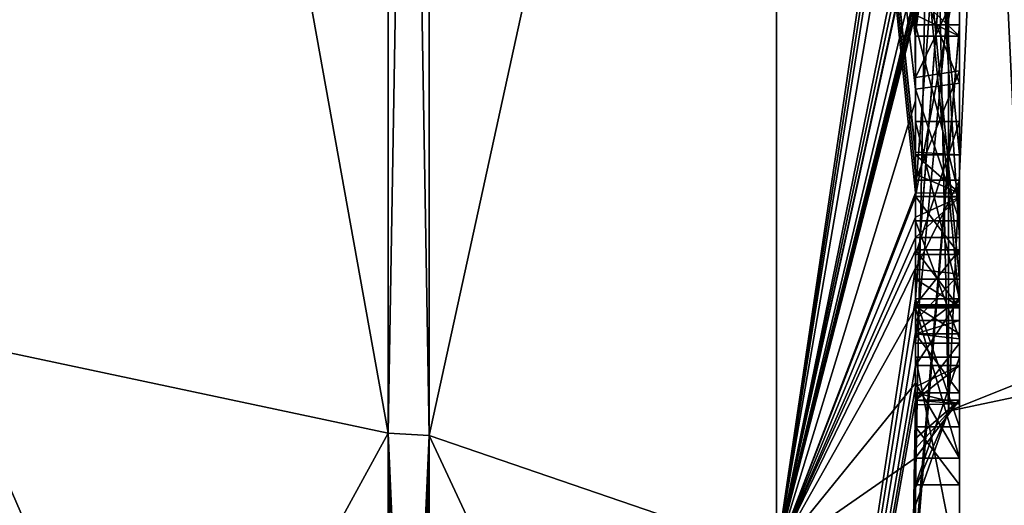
# Model space of a CAD drawing. Extents: x -23 to 470, y -2000 to 0.
# Tile 163 of 172: x 460.34 to 464.8, y -46.1 to -43.9. Entities that reach past the tile are written whole.
import ezdxf

# ---------------------------------------------------------------- set-up
doc = ezdxf.new("R2010")
doc.units = 0
doc.header["$LTSCALE"] = 64.024212
for name, color, linetype in [('1452', 7, 'CONTINUOUS'), ('1457', 7, 'CONTINUOUS'), ('1458', 7, 'CONTINUOUS'), ('1459', 7, 'CONTINUOUS'), ('1460', 7, 'CONTINUOUS'), ('1465', 7, 'CONTINUOUS'), ('1466', 7, 'CONTINUOUS'), ('1473', 7, 'CONTINUOUS'), ('1475', 7, 'CONTINUOUS'), ('1476', 7, 'CONTINUOUS'), ('1477', 7, 'CONTINUOUS'), ('1478', 7, 'CONTINUOUS'), ('1479', 7, 'CONTINUOUS'), ('1480', 7, 'CONTINUOUS'), ('1481', 7, 'CONTINUOUS'), ('1482', 7, 'CONTINUOUS'), ('1488', 7, 'CONTINUOUS'), ('1494', 7, 'CONTINUOUS'), ('1496', 7, 'CONTINUOUS'), ('1497', 7, 'CONTINUOUS'), ('1498', 7, 'CONTINUOUS'), ('1499', 7, 'CONTINUOUS'), ('1500', 7, 'CONTINUOUS'), ('1534', 7, 'CONTINUOUS'), ('1535', 7, 'CONTINUOUS'), ('1586', 7, 'CONTINUOUS'), ('1587', 7, 'CONTINUOUS'), ('1588', 7, 'CONTINUOUS'), ('1589', 7, 'CONTINUOUS'), ('1603', 7, 'CONTINUOUS'), ('1604', 7, 'CONTINUOUS'), ('1609', 7, 'CONTINUOUS'), ('1612', 7, 'CONTINUOUS'), ('1613', 7, 'CONTINUOUS'), ('1614', 7, 'CONTINUOUS'), ('1615', 7, 'CONTINUOUS'), ('1616', 7, 'CONTINUOUS'), ('1617', 7, 'CONTINUOUS'), ('1618', 7, 'CONTINUOUS'), ('1619', 7, 'CONTINUOUS'), ('1620', 7, 'CONTINUOUS'), ('1621', 7, 'CONTINUOUS'), ('1622', 7, 'CONTINUOUS'), ('1623', 7, 'CONTINUOUS'), ('1624', 7, 'CONTINUOUS'), ('1630', 7, 'CONTINUOUS')]:
    doc.layers.add(name, color=color, linetype=linetype)

msp = doc.modelspace()

# ---------------------------------------------------------------- linework, layer by layer
at = {"layer": '1452', "linetype": 'CONTINUOUS'}
for points in [[(464.4, -41.1824, 22.8326), (464.4, -38.471, 18.2362), (464.4, -46.0213, 31.3138), (464.4, -41.1824, 22.8326)], [(464.4, -43.9233, 38.4201), (464.4, -44.7004, 37.0741), (464.4, -38.471, 47.7638), (464.4, -43.9233, 38.4201)], [(464.4, -38.471, 47.7638), (464.4, -44.7004, 37.0741), (464.4, -46.0213, 34.6862), (464.4, -38.471, 47.7638)], [(464.4, -42.8623, 40.2577), (464.4, -43.9233, 38.4201), (464.4, -38.471, 47.7638), (464.4, -42.8623, 40.2577)], [(464.4, -41.3536, 23.129), (464.4, -41.1824, 22.8326), (464.4, -46.0213, 31.3138), (464.4, -41.3536, 23.129)], [(464.4, -41.8936, 24.0644), (464.4, -41.3536, 23.129), (464.4, -46.0213, 31.3138), (464.4, -41.8936, 24.0644)], [(464.4, -44.8863, 42.752), (464.4, -42.5668, 40.7696), (464.4, -41.7982, 42.1008), (464.4, -44.8863, 42.752)], [(464.4, -42.0881, 24.4014), (464.4, -41.8936, 24.0644), (464.4, -46.0213, 31.3138), (464.4, -42.0881, 24.4014)], [(464.4, -44.6844, 22.9024), (464.4, -42.0881, 24.4014), (464.4, -42.8713, 25.1498), (464.4, -44.6844, 22.9024)], [(464.4, -42.608, 25.3018), (464.4, -42.0881, 24.4014), (464.4, -46.0213, 31.3138), (464.4, -42.608, 25.3018)], [(464.4, -43.9214, 21.7412), (464.4, -42.4607, 23.7837), (464.4, -44.4993, 22.6066), (464.4, -43.9214, 21.7412)], [(464.4, -45.158, 42.2656), (464.4, -42.5668, 40.7696), (464.4, -45.024, 42.5097), (464.4, -45.158, 42.2656)], [(464.4, -45.024, 42.5097), (464.4, -42.5668, 40.7696), (464.4, -44.8863, 42.752), (464.4, -45.024, 42.5097)], [(464.4, -43.2894, 26.4821), (464.4, -42.608, 25.3018), (464.4, -46.0213, 31.3138), (464.4, -43.2894, 26.4821)], [(464.4, -43.2164, 39.8471), (464.4, -43.9233, 38.4201), (464.4, -42.8623, 40.2577), (464.4, -43.2164, 39.8471)], [(464.4, -43.1201, 25.5806), (464.4, -44.6844, 22.9024), (464.4, -42.8713, 25.1498), (464.4, -43.1201, 25.5806)], [(464.4, -43.0044, 40.6196), (464.4, -45.0759, 41.8156), (464.4, -43.1278, 40.406), (464.4, -43.0044, 40.6196)], [(464.4, -44.9428, 23.9538), (464.4, -44.6844, 22.9024), (464.4, -43.1201, 25.5806), (464.4, -44.9428, 23.9538)], [(464.4, -45.1915, 24.3847), (464.4, -44.9428, 23.9538), (464.4, -43.1201, 25.5806), (464.4, -45.1915, 24.3847)], [(464.4, -43.1278, 40.406), (464.4, -45.0759, 41.8156), (464.4, -43.3925, 40.1131), (464.4, -43.1278, 40.406)], [(464.4, -43.6825, 39.6419), (464.4, -43.9233, 38.4201), (464.4, -43.2164, 39.8471), (464.4, -43.6825, 39.6419)], [(464.4, -43.5527, 26.33), (464.4, -43.2894, 26.4821), (464.4, -46.0213, 31.3138), (464.4, -43.5527, 26.33)], [(464.4, -43.2944, 25.8826), (464.4, -43.5527, 26.33), (464.4, -45.3659, 24.6866), (464.4, -43.2944, 25.8826)], [(464.4, -43.3925, 40.1131), (464.4, -45.0759, 41.8156), (464.4, -43.7428, 39.9829), (464.4, -43.3925, 40.1131)], [(464.4, -45.3659, 24.6866), (464.4, -43.5527, 26.33), (464.4, -46.0213, 31.3138), (464.4, -45.3659, 24.6866)], [(464.4, -43.6281, 42.8308), (464.4, -43.8058, 44.4205), (464.4, -44.2671, 43.7532), (464.4, -43.6281, 42.8308)], [(464.4, -44.7017, 43.0683), (464.4, -43.6281, 42.8308), (464.4, -44.2671, 43.7532), (464.4, -44.7017, 43.0683)], [(464.4, -44.2139, 39.6461), (464.4, -43.9233, 38.4201), (464.4, -43.6825, 39.6419), (464.4, -44.2139, 39.6461)], [(464.4, -43.7428, 39.9829), (464.4, -45.0759, 41.8156), (464.4, -44.1618, 40.0093), (464.4, -43.7428, 39.9829)], [(464.4, -44.2162, 22.1702), (464.4, -43.9214, 21.7412), (464.4, -44.4993, 22.6066), (464.4, -44.2162, 22.1702)], [(464.4, -46.2826, 39.7822), (464.4, -43.9233, 38.4201), (464.4, -45.9704, 40.5706), (464.4, -46.2826, 39.7822)], [(464.4, -45.9704, 40.5706), (464.4, -43.9233, 38.4201), (464.4, -45.3232, 40.2874), (464.4, -45.9704, 40.5706)], [(464.4, -45.3232, 40.2874), (464.4, -43.9233, 38.4201), (464.4, -44.8118, 39.8832), (464.4, -45.3232, 40.2874)], [(464.4, -44.8118, 39.8832), (464.4, -43.9233, 38.4201), (464.4, -44.2139, 39.6461), (464.4, -44.8118, 39.8832)], [(464.4, -44.1618, 40.0093), (464.4, -45.0759, 41.8156), (464.4, -44.6269, 40.2036), (464.4, -44.1618, 40.0093)], [(464.4, -44.3609, 38.2701), (464.4, -45.1656, 38.7347), (464.4, -44.9637, 37.2261), (464.4, -44.3609, 38.2701)], [(464.4, -44.6269, 40.2036), (464.4, -45.0759, 41.8156), (464.4, -45.0302, 40.509), (464.4, -44.6269, 40.2036)], [(464.4, -44.946, 23.352), (464.4, -44.6844, 22.9024), (464.4, -44.9428, 23.9538), (464.4, -44.946, 23.352)], [(464.4, -44.7004, 37.0741), (464.4, -44.9637, 37.2261), (464.4, -46.0213, 34.6862), (464.4, -44.7004, 37.0741)], [(464.4, -45.197, 23.807), (464.4, -44.946, 23.352), (464.4, -44.9428, 23.9538), (464.4, -45.197, 23.807)], [(464.4, -45.745, 37.7312), (464.4, -46.0083, 37.8832), (464.4, -44.9637, 37.2261), (464.4, -45.745, 37.7312)], [(464.4, -44.9637, 37.2261), (464.4, -46.0083, 37.8832), (464.4, -46.0213, 34.6862), (464.4, -44.9637, 37.2261)], [(464.4, -45.1656, 38.7347), (464.4, -45.745, 37.7312), (464.4, -44.9637, 37.2261), (464.4, -45.1656, 38.7347)], [(464.4, -45.0302, 40.509), (464.4, -45.0759, 41.8156), (464.4, -45.1992, 41.602), (464.4, -45.0302, 40.509)], [(464.4, -45.2635, 40.8578), (464.4, -45.0302, 40.509), (464.4, -45.1992, 41.602), (464.4, -45.2635, 40.8578)], [(464.4, -45.323, 41.2323), (464.4, -45.2635, 40.8578), (464.4, -45.1992, 41.602), (464.4, -45.323, 41.2323)], [(464.4, -45.5904, 40.7501), (464.4, -45.9704, 40.5706), (464.4, -45.3232, 40.2874), (464.4, -45.5904, 40.7501)], [(464.4, -45.6242, 25.1341), (464.4, -45.3659, 24.6866), (464.4, -46.0213, 31.3138), (464.4, -45.6242, 25.1341)], [(464.4, -45.4289, 38.8867), (464.4, -46.4027, 39.449), (464.4, -46.0083, 37.8832), (464.4, -45.4289, 38.8867)], [(464.4, -45.6461, 41.0507), (464.4, -45.9704, 40.5706), (464.4, -45.5904, 40.7501), (464.4, -45.6461, 41.0507)], [(464.4, -45.6238, 41.3457), (464.4, -45.9704, 40.5706), (464.4, -45.6461, 41.0507), (464.4, -45.6238, 41.3457)], [(464.4, -45.7984, 25.0335), (464.4, -45.6242, 25.1341), (464.4, -46.0213, 31.3138), (464.4, -45.7984, 25.0335)], [(464.4, -47.0336, 28.7609), (464.4, -45.7984, 25.0335), (464.4, -46.4027, 39.449), (464.4, -47.0336, 28.7609)], [(464.4, -46.4027, 39.449), (464.4, -45.7984, 25.0335), (464.4, -46.1, 32.9876), (464.4, -46.4027, 39.449)], [(464.4, -46.1, 32.9876), (464.4, -45.7984, 25.0335), (464.4, -46.0213, 31.3138), (464.4, -46.1, 32.9876)], [(464.4, -46.0083, 37.8832), (464.4, -46.4027, 39.449), (464.4, -46.0213, 34.6862), (464.4, -46.0083, 37.8832)], [(464.4, -46.0213, 34.6862), (464.4, -46.4027, 39.449), (464.4, -46.1, 32.9876), (464.4, -46.0213, 34.6862)]]:
    msp.add_3dface(points, dxfattribs=at)
at = {"layer": '1457', "linetype": 'CONTINUOUS'}
for points in [[(462.1949, -45.7843, 45.921), (463.7698, -38.5797, 51.3246), (462.1949, -34.793, 53.9066), (462.1949, -45.7843, 45.921)], [(463.7698, -46.3246, 43.5797), (463.7698, -38.5797, 51.3246), (462.1949, -45.7843, 45.921), (463.7698, -46.3246, 43.5797)], [(463.7698, -46.3246, 43.5797), (464.3341, -42.5125, 46.8636), (463.7698, -38.5797, 51.3246), (463.7698, -46.3246, 43.5797)], [(464.3429, -42.5961, 46.7189), (464.3341, -42.5125, 46.8636), (463.7698, -46.3246, 43.5797), (464.3429, -42.5961, 46.7189)], [(464.3508, -42.6805, 46.5727), (464.3429, -42.5961, 46.7189), (463.7698, -46.3246, 43.5797), (464.3508, -42.6805, 46.5727)], [(464.4, -42.6649, 45.8527), (464.3508, -42.6805, 46.5727), (463.7698, -46.3246, 43.5797), (464.4, -42.6649, 45.8527)], [(464.3867, -43.2981, 45.5029), (464.4, -42.6649, 45.8527), (463.7698, -46.3246, 43.5797), (464.3867, -43.2981, 45.5029)], [(464.3893, -43.3819, 45.3577), (464.3867, -43.2981, 45.5029), (463.7698, -46.3246, 43.5797), (464.3893, -43.3819, 45.3577)], [(464.3915, -43.4661, 45.212), (464.3893, -43.3819, 45.3577), (463.7698, -46.3246, 43.5797), (464.3915, -43.4661, 45.212)], [(464.4, -43.4432, 44.9061), (464.3915, -43.4661, 45.212), (463.7698, -46.3246, 43.5797), (464.4, -43.4432, 44.9061)], [(464.3958, -43.6968, 44.8124), (464.4, -43.4432, 44.9061), (463.7698, -46.3246, 43.5797), (464.3958, -43.6968, 44.8124)], [(464.3969, -43.787, 44.656), (464.3958, -43.6968, 44.8124), (463.7698, -46.3246, 43.5797), (464.3969, -43.787, 44.656)], [(464.3978, -43.8775, 44.4994), (464.3969, -43.787, 44.656), (463.7698, -46.3246, 43.5797), (464.3978, -43.8775, 44.4994)], [(464.4, -44.2671, 43.7532), (464.4, -43.8058, 44.4205), (463.7698, -46.3246, 43.5797), (464.4, -44.2671, 43.7532)], [(464.4, -43.8058, 44.4205), (464.3995, -43.8416, 44.46), (463.7698, -46.3246, 43.5797), (464.4, -43.8058, 44.4205)], [(464.3995, -43.8416, 44.46), (464.3978, -43.8775, 44.4994), (463.7698, -46.3246, 43.5797), (464.3995, -43.8416, 44.46)], [(464.4, -44.7017, 43.0683), (464.4, -44.2671, 43.7532), (463.7698, -46.3246, 43.5797), (464.4, -44.7017, 43.0683)], [(464.4, -44.7949, 42.9103), (464.4, -44.7017, 43.0683), (463.7698, -46.3246, 43.5797), (464.4, -44.7949, 42.9103)], [(464.4, -44.8863, 42.752), (464.4, -44.7949, 42.9103), (463.7698, -46.3246, 43.5797), (464.4, -44.8863, 42.752)], [(464.4, -45.024, 42.5097), (464.4, -44.8863, 42.752), (463.7698, -46.3246, 43.5797), (464.4, -45.024, 42.5097)], [(464.4, -45.1649, 42.2696), (464.4, -45.024, 42.5097), (463.7698, -49.1594, 33), (464.4, -45.1649, 42.2696)], [(463.7698, -49.1594, 33), (464.4, -45.024, 42.5097), (463.7698, -46.3246, 43.5797), (463.7698, -49.1594, 33)], [(464.4, -45.158, 42.2656), (464.4, -45.024, 42.5097), (464.4, -45.1649, 42.2696), (464.4, -45.158, 42.2656)], [(464.3999, -45.3164, 42.0071), (464.4, -45.1649, 42.2696), (463.7698, -49.1594, 33), (464.3999, -45.3164, 42.0071)], [(464.3998, -45.4678, 41.7448), (464.3999, -45.3164, 42.0071), (463.7698, -49.1594, 33), (464.3998, -45.4678, 41.7448)], [(464.3998, -45.5639, 41.5462), (464.3998, -45.4678, 41.7448), (463.7698, -49.1594, 33), (464.3998, -45.5639, 41.5462)], [(464.4, -45.6238, 41.3457), (464.3998, -45.5639, 41.5462), (463.7698, -49.1594, 33), (464.4, -45.6238, 41.3457)], [(464.3852, -46.5214, 39.9201), (464.4, -45.6238, 41.3457), (463.7698, -49.1594, 33), (464.3852, -46.5214, 39.9201)], [(464.4, -45.9704, 40.5706), (464.4, -45.6238, 41.3457), (464.3852, -46.5214, 39.9201), (464.4, -45.9704, 40.5706)], [(462.1949, -49.9825, 33), (463.7698, -46.3246, 43.5797), (462.1949, -45.7843, 45.921), (462.1949, -49.9825, 33)], [(464.3963, -46.4022, 39.8513), (464.4, -45.9704, 40.5706), (464.3852, -46.5214, 39.9201), (464.3963, -46.4022, 39.8513)], [(464.4, -46.2826, 39.7822), (464.4, -45.9704, 40.5706), (464.3963, -46.4022, 39.8513), (464.4, -46.2826, 39.7822)]]:
    msp.add_3dface(points, dxfattribs=at)
at = {"layer": '1458', "linetype": 'CONTINUOUS'}
for points in [[(462.1949, -34.793, 12.0934), (463.7698, -38.5797, 14.6754), (462.1949, -45.7843, 20.079), (462.1949, -34.793, 12.0934)], [(463.7698, -38.5797, 14.6754), (463.7698, -46.3246, 22.4203), (462.1949, -45.7843, 20.079), (463.7698, -38.5797, 14.6754)], [(464.4, -44.2162, 22.1702), (464.4, -44.4993, 22.6066), (463.7698, -38.5797, 14.6754), (464.4, -44.2162, 22.1702)], [(464.4, -44.2162, 22.1702), (463.7698, -38.5797, 14.6754), (464.3985, -43.974, 21.6677), (464.4, -44.2162, 22.1702)], [(463.7698, -38.5797, 14.6754), (464.4, -44.6844, 22.9024), (463.7698, -46.3246, 22.4203), (463.7698, -38.5797, 14.6754)], [(464.4, -44.6844, 22.9024), (463.7698, -38.5797, 14.6754), (464.4, -44.599, 22.7504), (464.4, -44.6844, 22.9024)], [(464.4, -44.599, 22.7504), (463.7698, -38.5797, 14.6754), (464.4, -44.5119, 22.5994), (464.4, -44.599, 22.7504)], [(464.4, -44.5119, 22.5994), (463.7698, -38.5797, 14.6754), (464.4, -44.4993, 22.6066), (464.4, -44.5119, 22.5994)], [(464.3985, -43.974, 21.6677), (463.7698, -38.5797, 14.6754), (464.3978, -43.8771, 21.5), (464.3985, -43.974, 21.6677)], [(464.4, -43.9214, 21.7412), (464.4, -44.2162, 22.1702), (464.3985, -43.974, 21.6677), (464.4, -43.9214, 21.7412)], [(464.3996, -43.9477, 21.7045), (464.4, -43.9214, 21.7412), (464.3985, -43.974, 21.6677), (464.3996, -43.9477, 21.7045)], [(464.4, -44.6844, 22.9024), (464.4, -44.946, 23.352), (463.7698, -46.3246, 22.4203), (464.4, -44.6844, 22.9024)], [(463.7698, -46.3246, 22.4203), (464.4, -44.946, 23.352), (464.4, -45.2061, 23.8018), (463.7698, -46.3246, 22.4203)], [(464.4, -45.2061, 23.8018), (464.4, -44.946, 23.352), (464.4, -45.197, 23.807), (464.4, -45.2061, 23.8018)], [(464.3996, -45.5472, 24.3927), (463.7698, -46.3246, 22.4203), (464.4, -45.2061, 23.8018), (464.3996, -45.5472, 24.3927)], [(464.3979, -45.8875, 24.9821), (463.7698, -46.3246, 22.4203), (464.3996, -45.5472, 24.3927), (464.3979, -45.8875, 24.9821)], [(463.7698, -49.1594, 33), (462.1949, -49.9825, 33), (462.1949, -45.7843, 20.079), (463.7698, -49.1594, 33)], [(463.7698, -46.3246, 22.4203), (463.7698, -49.1594, 33), (462.1949, -45.7843, 20.079), (463.7698, -46.3246, 22.4203)], [(464.4, -45.7984, 25.0335), (464.4, -47.0336, 28.7609), (464.3979, -45.8875, 24.9821), (464.4, -45.7984, 25.0335)], [(464.3995, -45.843, 25.0078), (464.4, -45.7984, 25.0335), (464.3979, -45.8875, 24.9821), (464.3995, -45.843, 25.0078)], [(464.4, -47.0336, 28.7609), (463.7698, -46.3246, 22.4203), (464.3979, -45.8875, 24.9821), (464.4, -47.0336, 28.7609)]]:
    msp.add_3dface(points, dxfattribs=at)
at = {"layer": '1459', "linetype": 'CONTINUOUS'}
for points in [[(460, -45.3483, 20.3954), (460, -34.6274, 12.6059), (462.0094, -45.7739, 20.0865), (460, -45.3483, 20.3954)], [(462.0094, -45.7739, 20.0865), (460, -34.6274, 12.6059), (462.0094, -34.789, 12.1055), (462.0094, -45.7739, 20.0865)], [(460, -49.444, 33), (460, -45.3483, 20.3954), (462.0094, -49.9698, 33), (460, -49.444, 33)], [(462.0094, -49.9698, 33), (460, -45.3483, 20.3954), (462.0094, -45.7739, 20.0865), (462.0094, -49.9698, 33)]]:
    msp.add_3dface(points, dxfattribs=at)
at = {"layer": '1460', "linetype": 'CONTINUOUS'}
for points in [[(460, -34.6274, 53.3941), (460, -45.3483, 45.6046), (462.0094, -34.789, 53.8945), (460, -34.6274, 53.3941)], [(462.0094, -34.789, 53.8945), (460, -45.3483, 45.6046), (462.0094, -45.7739, 45.9135), (462.0094, -34.789, 53.8945)], [(460, -45.3483, 45.6046), (460, -49.444, 33), (462.0094, -45.7739, 45.9135), (460, -45.3483, 45.6046)], [(460, -49.444, 33), (462.0094, -49.9698, 33), (462.0094, -45.7739, 45.9135), (460, -49.444, 33)]]:
    msp.add_3dface(points, dxfattribs=at)
at = {"layer": '1465', "linetype": 'CONTINUOUS'}
for points in [[(462.1949, -34.793, 53.9066), (462.0094, -34.789, 53.8945), (462.0094, -45.7739, 45.9135), (462.1949, -34.793, 53.9066)], [(462.1949, -45.7843, 45.921), (462.1949, -34.793, 53.9066), (462.0094, -45.7739, 45.9135), (462.1949, -45.7843, 45.921)], [(462.0094, -49.9698, 33), (462.1949, -45.7843, 45.921), (462.0094, -45.7739, 45.9135), (462.0094, -49.9698, 33)], [(462.1949, -45.7843, 45.921), (462.0094, -49.9698, 33), (462.1016, -49.9849, 33), (462.1949, -45.7843, 45.921)], [(462.1949, -49.9825, 33), (462.1949, -45.7843, 45.921), (462.1016, -49.9849, 33), (462.1949, -49.9825, 33)]]:
    msp.add_3dface(points, dxfattribs=at)
at = {"layer": '1466', "linetype": 'CONTINUOUS'}
for points in [[(462.1949, -34.793, 12.0934), (462.1949, -45.7843, 20.079), (462.0094, -34.789, 12.1055), (462.1949, -34.793, 12.0934)], [(462.1949, -45.7843, 20.079), (462.0094, -45.7739, 20.0865), (462.0094, -34.789, 12.1055), (462.1949, -45.7843, 20.079)], [(462.1949, -45.7843, 20.079), (462.1949, -49.9825, 33), (462.0094, -45.7739, 20.0865), (462.1949, -45.7843, 20.079)], [(462.0094, -45.7739, 20.0865), (462.1949, -49.9825, 33), (462.1016, -49.9849, 33), (462.0094, -45.7739, 20.0865)], [(462.0094, -49.9698, 33), (462.0094, -45.7739, 20.0865), (462.1016, -49.9849, 33), (462.0094, -49.9698, 33)]]:
    msp.add_3dface(points, dxfattribs=at)
at = {"layer": '1473', "linetype": 'CONTINUOUS'}
for points in [[(464.6, -42.4607, 23.7837), (464.6, -43.974, 21.6677), (464.6, -41.8936, 24.0644), (464.6, -42.4607, 23.7837)], [(464.6, -41.8936, 24.0644), (464.6, -43.974, 21.6677), (464.6, -43.3864, 21.9554), (464.6, -41.8936, 24.0644)], [(464.6, -44.5119, 22.5994), (464.6, -42.4607, 23.7837), (464.6, -42.0881, 24.4014), (464.6, -44.5119, 22.5994)], [(464.6, -44.6862, 22.9014), (464.6, -44.5119, 22.5994), (464.6, -42.0881, 24.4014), (464.6, -44.6862, 22.9014)], [(464.6, -43.1201, 25.5806), (464.6, -43.2944, 25.8826), (464.6, -45.1915, 24.3847), (464.6, -43.1201, 25.5806)], [(464.6, -43.2944, 25.8826), (464.6, -45.3659, 24.6866), (464.6, -45.1915, 24.3847), (464.6, -43.2944, 25.8826)], [(464.6, -43.974, 21.6677), (464.6, -43.7805, 21.3326), (464.6, -43.3864, 21.9554), (464.6, -43.974, 21.6677)], [(464.6, -45.2061, 23.8018), (464.6, -44.9428, 23.9538), (464.6, -45.1915, 24.3847), (464.6, -45.2061, 23.8018)], [(464.6, -45.3659, 24.6866), (464.6, -45.2061, 23.8018), (464.6, -45.1915, 24.3847), (464.6, -45.3659, 24.6866)], [(464.6, -45.8875, 24.9821), (464.6, -45.2061, 23.8018), (464.6, -45.6242, 25.1341), (464.6, -45.8875, 24.9821)], [(464.6, -45.6242, 25.1341), (464.6, -45.2061, 23.8018), (464.6, -45.3659, 24.6866), (464.6, -45.6242, 25.1341)]]:
    msp.add_3dface(points, dxfattribs=at)
at = {"layer": '1475', "linetype": 'CONTINUOUS'}
for points in [[(464.4, -45.1915, 24.3847), (464.4, -43.1201, 25.5806), (464.6, -45.1915, 24.3847), (464.4, -45.1915, 24.3847)], [(464.4, -43.1201, 25.5806), (464.6, -43.1201, 25.5806), (464.6, -45.1915, 24.3847), (464.4, -43.1201, 25.5806)]]:
    msp.add_3dface(points, dxfattribs=at)
at = {"layer": '1476', "linetype": 'CONTINUOUS'}
for points in [[(464.4, -44.9428, 23.9538), (464.4, -45.1915, 24.3847), (464.6, -44.9428, 23.9538), (464.4, -44.9428, 23.9538)], [(464.6, -44.9428, 23.9538), (464.4, -45.1915, 24.3847), (464.6, -45.1915, 24.3847), (464.6, -44.9428, 23.9538)]]:
    msp.add_3dface(points, dxfattribs=at)
at = {"layer": '1477', "linetype": 'CONTINUOUS'}
for points in [[(464.4, -45.197, 23.807), (464.4, -44.9428, 23.9538), (464.6, -45.2061, 23.8018), (464.4, -45.197, 23.807)], [(464.4, -44.9428, 23.9538), (464.6, -44.9428, 23.9538), (464.6, -45.2061, 23.8018), (464.4, -44.9428, 23.9538)], [(464.4, -45.2061, 23.8018), (464.4, -45.197, 23.807), (464.6, -45.2061, 23.8018), (464.4, -45.2061, 23.8018)]]:
    msp.add_3dface(points, dxfattribs=at)
at = {"layer": '1478', "linetype": 'CONTINUOUS'}
for points in [[(464.3978, -43.8771, 21.5), (464.3969, -43.7805, 21.3326), (464.6, -43.974, 21.6677), (464.3978, -43.8771, 21.5)], [(464.3969, -43.7805, 21.3326), (464.6, -43.7805, 21.3326), (464.6, -43.974, 21.6677), (464.3969, -43.7805, 21.3326)], [(464.3985, -43.974, 21.6677), (464.3978, -43.8771, 21.5), (464.6, -43.974, 21.6677), (464.3985, -43.974, 21.6677)]]:
    msp.add_3dface(points, dxfattribs=at)
at = {"layer": '1479', "linetype": 'CONTINUOUS'}
for points in [[(464.3996, -43.9477, 21.7045), (464.3985, -43.974, 21.6677), (464.6, -42.4607, 23.7837), (464.3996, -43.9477, 21.7045)], [(464.3985, -43.974, 21.6677), (464.6, -43.974, 21.6677), (464.6, -42.4607, 23.7837), (464.3985, -43.974, 21.6677)], [(464.4, -43.9214, 21.7412), (464.3996, -43.9477, 21.7045), (464.6, -42.4607, 23.7837), (464.4, -43.9214, 21.7412)], [(464.4, -42.4607, 23.7837), (464.4, -43.9214, 21.7412), (464.6, -42.4607, 23.7837), (464.4, -42.4607, 23.7837)]]:
    msp.add_3dface(points, dxfattribs=at)
at = {"layer": '1480', "linetype": 'CONTINUOUS'}
for points in [[(464.4, -44.4993, 22.6066), (464.4, -42.4607, 23.7837), (464.6, -44.5119, 22.5994), (464.4, -44.4993, 22.6066)], [(464.4, -42.4607, 23.7837), (464.6, -42.4607, 23.7837), (464.6, -44.5119, 22.5994), (464.4, -42.4607, 23.7837)], [(464.4, -44.5119, 22.5994), (464.4, -44.4993, 22.6066), (464.6, -44.5119, 22.5994), (464.4, -44.5119, 22.5994)]]:
    msp.add_3dface(points, dxfattribs=at)
at = {"layer": '1481', "linetype": 'CONTINUOUS'}
for points in [[(464.4, -44.599, 22.7504), (464.4, -44.5119, 22.5994), (464.6, -44.6862, 22.9014), (464.4, -44.599, 22.7504)], [(464.4, -44.5119, 22.5994), (464.6, -44.5119, 22.5994), (464.6, -44.6862, 22.9014), (464.4, -44.5119, 22.5994)], [(464.4, -44.6844, 22.9024), (464.4, -44.599, 22.7504), (464.6, -44.6862, 22.9014), (464.4, -44.6844, 22.9024)]]:
    msp.add_3dface(points, dxfattribs=at)
at = {"layer": '1482', "linetype": 'CONTINUOUS'}
for points in [[(464.4, -42.0881, 24.4014), (464.4, -44.6844, 22.9024), (464.6, -42.0881, 24.4014), (464.4, -42.0881, 24.4014)], [(464.4, -44.6844, 22.9024), (464.6, -44.6862, 22.9014), (464.6, -42.0881, 24.4014), (464.4, -44.6844, 22.9024)]]:
    msp.add_3dface(points, dxfattribs=at)
at = {"layer": '1488', "linetype": 'CONTINUOUS'}
for points in [[(464.6, -44.8863, 42.752), (464.6, -41.7982, 42.1008), (464.6, -44.7035, 43.0687), (464.6, -44.8863, 42.752)], [(464.6, -44.7035, 43.0687), (464.6, -41.7982, 42.1008), (464.6, -43.6281, 42.8308), (464.6, -44.7035, 43.0687)], [(464.6, -42.5668, 40.7696), (464.6, -45.1649, 42.2696), (464.6, -45.0759, 41.8156), (464.6, -42.5668, 40.7696)], [(464.6, -42.5668, 40.7696), (464.6, -45.0759, 41.8156), (464.6, -43.0044, 40.6196), (464.6, -42.5668, 40.7696)], [(464.6, -43.6825, 39.6419), (464.6, -43.2248, 39.8404), (464.6, -44.1316, 40.0018), (464.6, -43.6825, 39.6419)], [(464.6, -44.1316, 40.0018), (464.6, -43.2248, 39.8404), (464.6, -43.7428, 39.9829), (464.6, -44.1316, 40.0018)], [(464.6, -44.1869, 39.6399), (464.6, -43.6825, 39.6419), (464.6, -45.346, 40.3126), (464.6, -44.1869, 39.6399)], [(464.6, -45.346, 40.3126), (464.6, -43.6825, 39.6419), (464.6, -45.5904, 40.7501), (464.6, -45.346, 40.3126)], [(464.6, -45.5904, 40.7501), (464.6, -43.6825, 39.6419), (464.6, -44.6269, 40.2036), (464.6, -45.5904, 40.7501)], [(464.6, -44.6269, 40.2036), (464.6, -43.6825, 39.6419), (464.6, -44.1316, 40.0018), (464.6, -44.6269, 40.2036)], [(464.6, -43.9233, 38.4201), (464.6, -46.5214, 39.9201), (464.6, -46.4324, 39.4661), (464.6, -43.9233, 38.4201)], [(464.6, -44.7004, 37.0741), (464.6, -43.9233, 38.4201), (464.6, -44.9637, 37.2261), (464.6, -44.7004, 37.0741)], [(464.6, -44.9637, 37.2261), (464.6, -43.9233, 38.4201), (464.6, -44.3609, 38.2701), (464.6, -44.9637, 37.2261)], [(464.6, -44.3609, 38.2701), (464.6, -43.9233, 38.4201), (464.6, -45.1656, 38.7347), (464.6, -44.3609, 38.2701)], [(464.6, -45.1656, 38.7347), (464.6, -43.9233, 38.4201), (464.6, -45.4289, 38.8867), (464.6, -45.1656, 38.7347)], [(464.6, -45.4289, 38.8867), (464.6, -43.9233, 38.4201), (464.6, -46.4324, 39.4661), (464.6, -45.4289, 38.8867)], [(464.6, -44.8118, 39.8832), (464.6, -44.1869, 39.6399), (464.6, -45.346, 40.3126), (464.6, -44.8118, 39.8832)], [(464.6, -45.0535, 40.5329), (464.6, -45.5904, 40.7501), (464.6, -44.6269, 40.2036), (464.6, -45.0535, 40.5329)], [(464.6, -45.2635, 40.8578), (464.6, -45.5904, 40.7501), (464.6, -45.0535, 40.5329), (464.6, -45.2635, 40.8578)], [(464.6, -45.1649, 42.2696), (464.6, -45.4678, 41.7448), (464.6, -45.0759, 41.8156), (464.6, -45.1649, 42.2696)], [(464.6, -45.0759, 41.8156), (464.6, -45.4678, 41.7448), (464.6, -45.1992, 41.602), (464.6, -45.0759, 41.8156)], [(464.6, -45.745, 37.7312), (464.6, -45.1656, 38.7347), (464.6, -46.0083, 37.8832), (464.6, -45.745, 37.7312)], [(464.6, -46.0083, 37.8832), (464.6, -45.1656, 38.7347), (464.6, -45.4289, 38.8867), (464.6, -46.0083, 37.8832)], [(464.6, -45.1992, 41.602), (464.6, -45.4678, 41.7448), (464.6, -45.324, 41.2239), (464.6, -45.1992, 41.602)], [(464.6, -45.6412, 41.2432), (464.6, -45.5904, 40.7501), (464.6, -45.2635, 40.8578), (464.6, -45.6412, 41.2432)], [(464.6, -45.324, 41.2239), (464.6, -45.6412, 41.2432), (464.6, -45.2635, 40.8578), (464.6, -45.324, 41.2239)], [(464.6, -45.4678, 41.7448), (464.6, -45.6412, 41.2432), (464.6, -45.324, 41.2239), (464.6, -45.4678, 41.7448)]]:
    msp.add_3dface(points, dxfattribs=at)
at = {"layer": '1494', "linetype": 'CONTINUOUS'}
for points in [[(464.4, -44.8863, 42.752), (464.4, -41.7982, 42.1008), (464.6, -44.8863, 42.752), (464.4, -44.8863, 42.752)], [(464.4, -41.7982, 42.1008), (464.6, -41.7982, 42.1008), (464.6, -44.8863, 42.752), (464.4, -41.7982, 42.1008)]]:
    msp.add_3dface(points, dxfattribs=at)
at = {"layer": '1496', "linetype": 'CONTINUOUS'}
for points in [[(464.4, -44.2139, 39.6461), (464.4, -43.6825, 39.6419), (464.6, -44.1869, 39.6399), (464.4, -44.2139, 39.6461)], [(464.4, -43.6825, 39.6419), (464.6, -43.6825, 39.6419), (464.6, -44.1869, 39.6399), (464.4, -43.6825, 39.6419)], [(464.4, -44.2139, 39.6461), (464.6, -44.1869, 39.6399), (464.6, -44.8118, 39.8832), (464.4, -44.2139, 39.6461)], [(464.4, -44.8118, 39.8832), (464.4, -44.2139, 39.6461), (464.6, -44.8118, 39.8832), (464.4, -44.8118, 39.8832)]]:
    msp.add_3dface(points, dxfattribs=at)
at = {"layer": '1497', "linetype": 'CONTINUOUS'}
for points in [[(464.4, -45.3232, 40.2874), (464.4, -44.8118, 39.8832), (464.6, -45.346, 40.3126), (464.4, -45.3232, 40.2874)], [(464.4, -44.8118, 39.8832), (464.6, -44.8118, 39.8832), (464.6, -45.346, 40.3126), (464.4, -44.8118, 39.8832)], [(464.4, -45.5904, 40.7501), (464.4, -45.3232, 40.2874), (464.6, -45.5904, 40.7501), (464.4, -45.5904, 40.7501)], [(464.4, -45.3232, 40.2874), (464.6, -45.346, 40.3126), (464.6, -45.5904, 40.7501), (464.4, -45.3232, 40.2874)]]:
    msp.add_3dface(points, dxfattribs=at)
at = {"layer": '1498', "linetype": 'CONTINUOUS'}
for points in [[(464.3998, -45.5639, 41.5462), (464.4, -45.6238, 41.3457), (464.6, -45.4678, 41.7448), (464.3998, -45.5639, 41.5462)], [(464.3998, -45.4678, 41.7448), (464.3998, -45.5639, 41.5462), (464.6, -45.4678, 41.7448), (464.3998, -45.4678, 41.7448)], [(464.4, -45.6238, 41.3457), (464.6, -45.6412, 41.2432), (464.6, -45.4678, 41.7448), (464.4, -45.6238, 41.3457)], [(464.4, -45.6461, 41.0507), (464.4, -45.5904, 40.7501), (464.6, -45.6412, 41.2432), (464.4, -45.6461, 41.0507)], [(464.4, -45.5904, 40.7501), (464.6, -45.5904, 40.7501), (464.6, -45.6412, 41.2432), (464.4, -45.5904, 40.7501)], [(464.4, -45.6238, 41.3457), (464.4, -45.6461, 41.0507), (464.6, -45.6412, 41.2432), (464.4, -45.6238, 41.3457)]]:
    msp.add_3dface(points, dxfattribs=at)
at = {"layer": '1499', "linetype": 'CONTINUOUS'}
for points in [[(464.3999, -45.3164, 42.0071), (464.3998, -45.4678, 41.7448), (464.6, -45.1649, 42.2696), (464.3999, -45.3164, 42.0071)], [(464.6, -45.1649, 42.2696), (464.3998, -45.4678, 41.7448), (464.6, -45.4678, 41.7448), (464.6, -45.1649, 42.2696)], [(464.4, -45.1649, 42.2696), (464.3999, -45.3164, 42.0071), (464.6, -45.1649, 42.2696), (464.4, -45.1649, 42.2696)]]:
    msp.add_3dface(points, dxfattribs=at)
at = {"layer": '1500', "linetype": 'CONTINUOUS'}
for points in [[(464.4, -42.5668, 40.7696), (464.4, -45.158, 42.2656), (464.6, -42.5668, 40.7696), (464.4, -42.5668, 40.7696)], [(464.4, -45.158, 42.2656), (464.4, -45.1649, 42.2696), (464.6, -42.5668, 40.7696), (464.4, -45.158, 42.2656)], [(464.4, -45.1649, 42.2696), (464.6, -45.1649, 42.2696), (464.6, -42.5668, 40.7696), (464.4, -45.1649, 42.2696)]]:
    msp.add_3dface(points, dxfattribs=at)
at = {"layer": '1534', "linetype": 'CONTINUOUS'}
for points in [[(464.9, -45.5332, 34.5315), (464.9, -38.093, 47.4185), (464.549, -38.2017, 47.518), (464.9, -45.5332, 34.5315)], [(464.4, -38.471, 47.7638), (464.549, -45.6738, 34.5759), (464.549, -38.2017, 47.518), (464.4, -38.471, 47.7638)], [(464.549, -45.6738, 34.5759), (464.9, -45.5332, 34.5315), (464.549, -38.2017, 47.518), (464.549, -45.6738, 34.5759)], [(464.4, -38.471, 47.7638), (464.4, -46.0213, 34.6862), (464.549, -45.6738, 34.5759), (464.4, -38.471, 47.7638)]]:
    msp.add_3dface(points, dxfattribs=at)
at = {"layer": '1535', "linetype": 'CONTINUOUS'}
for points in [[(464.9, -38.093, 18.5815), (464.9, -45.5332, 31.4685), (464.549, -45.6738, 31.4241), (464.9, -38.093, 18.5815)], [(464.549, -38.2017, 18.482), (464.9, -38.093, 18.5815), (464.549, -45.6738, 31.4241), (464.549, -38.2017, 18.482)], [(464.4, -46.0213, 31.3138), (464.4, -38.471, 18.2362), (464.549, -38.2017, 18.482), (464.4, -46.0213, 31.3138)], [(464.4, -46.0213, 31.3138), (464.549, -38.2017, 18.482), (464.549, -45.6738, 31.4241), (464.4, -46.0213, 31.3138)]]:
    msp.add_3dface(points, dxfattribs=at)
at = {"layer": '1586', "linetype": 'CONTINUOUS'}
for points in [[(464.4, -43.2944, 25.8826), (464.4, -45.3659, 24.6866), (464.6, -43.2944, 25.8826), (464.4, -43.2944, 25.8826)], [(464.4, -45.3659, 24.6866), (464.6, -45.3659, 24.6866), (464.6, -43.2944, 25.8826), (464.4, -45.3659, 24.6866)]]:
    msp.add_3dface(points, dxfattribs=at)
at = {"layer": '1587', "linetype": 'CONTINUOUS'}
for points in [[(464.4, -45.3659, 24.6866), (464.4, -45.6242, 25.1341), (464.6, -45.3659, 24.6866), (464.4, -45.3659, 24.6866)], [(464.4, -45.6242, 25.1341), (464.6, -45.6242, 25.1341), (464.6, -45.3659, 24.6866), (464.4, -45.6242, 25.1341)]]:
    msp.add_3dface(points, dxfattribs=at)
at = {"layer": '1588', "linetype": 'CONTINUOUS'}
for points in [[(464.3995, -45.843, 25.0078), (464.3979, -45.8875, 24.9821), (464.6, -45.6242, 25.1341), (464.3995, -45.843, 25.0078)], [(464.3979, -45.8875, 24.9821), (464.6, -45.8875, 24.9821), (464.6, -45.6242, 25.1341), (464.3979, -45.8875, 24.9821)], [(464.4, -45.7984, 25.0335), (464.3995, -45.843, 25.0078), (464.6, -45.6242, 25.1341), (464.4, -45.7984, 25.0335)], [(464.4, -45.6242, 25.1341), (464.4, -45.7984, 25.0335), (464.6, -45.6242, 25.1341), (464.4, -45.6242, 25.1341)]]:
    msp.add_3dface(points, dxfattribs=at)
at = {"layer": '1589', "linetype": 'CONTINUOUS'}
for points in [[(464.3996, -45.5472, 24.3927), (464.4, -45.2061, 23.8018), (464.6, -45.8875, 24.9821), (464.3996, -45.5472, 24.3927)], [(464.4, -45.2061, 23.8018), (464.6, -45.2061, 23.8018), (464.6, -45.8875, 24.9821), (464.4, -45.2061, 23.8018)], [(464.3979, -45.8875, 24.9821), (464.3996, -45.5472, 24.3927), (464.6, -45.8875, 24.9821), (464.3979, -45.8875, 24.9821)]]:
    msp.add_3dface(points, dxfattribs=at)
at = {"layer": '1603', "linetype": 'CONTINUOUS'}
for points in [[(464.4, -43.6281, 42.8308), (464.4, -44.7017, 43.0683), (464.6, -43.6281, 42.8308), (464.4, -43.6281, 42.8308)], [(464.4, -44.7017, 43.0683), (464.6, -44.7035, 43.0687), (464.6, -43.6281, 42.8308), (464.4, -44.7017, 43.0683)]]:
    msp.add_3dface(points, dxfattribs=at)
at = {"layer": '1604', "linetype": 'CONTINUOUS'}
for points in [[(464.4, -44.7017, 43.0683), (464.4, -44.7949, 42.9103), (464.6, -44.7035, 43.0687), (464.4, -44.7017, 43.0683)], [(464.4, -44.7949, 42.9103), (464.4, -44.8863, 42.752), (464.6, -44.7035, 43.0687), (464.4, -44.7949, 42.9103)], [(464.4, -44.8863, 42.752), (464.6, -44.8863, 42.752), (464.6, -44.7035, 43.0687), (464.4, -44.8863, 42.752)]]:
    msp.add_3dface(points, dxfattribs=at)
at = {"layer": '1609', "linetype": 'CONTINUOUS'}
for points in [[(464.4, -45.0759, 41.8156), (464.4, -43.0044, 40.6196), (464.6, -45.0759, 41.8156), (464.4, -45.0759, 41.8156)], [(464.6, -45.0759, 41.8156), (464.4, -43.0044, 40.6196), (464.6, -43.0044, 40.6196), (464.6, -45.0759, 41.8156)]]:
    msp.add_3dface(points, dxfattribs=at)
at = {"layer": '1612', "linetype": 'CONTINUOUS'}
for points in [[(464.4, -43.7428, 39.9829), (464.4, -44.1618, 40.0093), (464.6, -43.7428, 39.9829), (464.4, -43.7428, 39.9829)], [(464.4, -44.1618, 40.0093), (464.6, -44.1316, 40.0018), (464.6, -43.7428, 39.9829), (464.4, -44.1618, 40.0093)], [(464.4, -44.1618, 40.0093), (464.4, -44.6269, 40.2036), (464.6, -44.1316, 40.0018), (464.4, -44.1618, 40.0093)], [(464.4, -44.6269, 40.2036), (464.6, -44.6269, 40.2036), (464.6, -44.1316, 40.0018), (464.4, -44.6269, 40.2036)]]:
    msp.add_3dface(points, dxfattribs=at)
at = {"layer": '1613', "linetype": 'CONTINUOUS'}
for points in [[(464.4, -44.6269, 40.2036), (464.4, -45.0302, 40.509), (464.6, -44.6269, 40.2036), (464.4, -44.6269, 40.2036)], [(464.4, -45.0302, 40.509), (464.6, -45.0535, 40.5329), (464.6, -44.6269, 40.2036), (464.4, -45.0302, 40.509)], [(464.4, -45.0302, 40.509), (464.4, -45.2635, 40.8578), (464.6, -45.0535, 40.5329), (464.4, -45.0302, 40.509)], [(464.4, -45.2635, 40.8578), (464.6, -45.2635, 40.8578), (464.6, -45.0535, 40.5329), (464.4, -45.2635, 40.8578)]]:
    msp.add_3dface(points, dxfattribs=at)
at = {"layer": '1614', "linetype": 'CONTINUOUS'}
for points in [[(464.4, -45.323, 41.2323), (464.4, -45.1992, 41.602), (464.6, -45.324, 41.2239), (464.4, -45.323, 41.2323)], [(464.4, -45.1992, 41.602), (464.6, -45.1992, 41.602), (464.6, -45.324, 41.2239), (464.4, -45.1992, 41.602)], [(464.4, -45.2635, 40.8578), (464.4, -45.323, 41.2323), (464.6, -45.2635, 40.8578), (464.4, -45.2635, 40.8578)], [(464.4, -45.323, 41.2323), (464.6, -45.324, 41.2239), (464.6, -45.2635, 40.8578), (464.4, -45.323, 41.2323)]]:
    msp.add_3dface(points, dxfattribs=at)
at = {"layer": '1615', "linetype": 'CONTINUOUS'}
for points in [[(464.4, -45.1992, 41.602), (464.4, -45.0759, 41.8156), (464.6, -45.1992, 41.602), (464.4, -45.1992, 41.602)], [(464.4, -45.0759, 41.8156), (464.6, -45.0759, 41.8156), (464.6, -45.1992, 41.602), (464.4, -45.0759, 41.8156)]]:
    msp.add_3dface(points, dxfattribs=at)
at = {"layer": '1616', "linetype": 'CONTINUOUS'}
for points in [[(464.4, -46.4027, 39.449), (464.4, -45.4289, 38.8867), (464.6, -46.4324, 39.4661), (464.4, -46.4027, 39.449)], [(464.4, -45.4289, 38.8867), (464.6, -45.4289, 38.8867), (464.6, -46.4324, 39.4661), (464.4, -45.4289, 38.8867)]]:
    msp.add_3dface(points, dxfattribs=at)
at = {"layer": '1617', "linetype": 'CONTINUOUS'}
for points in [[(464.4, -45.4289, 38.8867), (464.4, -46.0083, 37.8832), (464.6, -45.4289, 38.8867), (464.4, -45.4289, 38.8867)], [(464.4, -46.0083, 37.8832), (464.6, -46.0083, 37.8832), (464.6, -45.4289, 38.8867), (464.4, -46.0083, 37.8832)]]:
    msp.add_3dface(points, dxfattribs=at)
at = {"layer": '1618', "linetype": 'CONTINUOUS'}
for points in [[(464.4, -46.0083, 37.8832), (464.4, -45.745, 37.7312), (464.6, -46.0083, 37.8832), (464.4, -46.0083, 37.8832)], [(464.4, -45.745, 37.7312), (464.6, -45.745, 37.7312), (464.6, -46.0083, 37.8832), (464.4, -45.745, 37.7312)]]:
    msp.add_3dface(points, dxfattribs=at)
at = {"layer": '1619', "linetype": 'CONTINUOUS'}
for points in [[(464.4, -45.745, 37.7312), (464.4, -45.1656, 38.7347), (464.6, -45.745, 37.7312), (464.4, -45.745, 37.7312)], [(464.4, -45.1656, 38.7347), (464.6, -45.1656, 38.7347), (464.6, -45.745, 37.7312), (464.4, -45.1656, 38.7347)]]:
    msp.add_3dface(points, dxfattribs=at)
at = {"layer": '1620', "linetype": 'CONTINUOUS'}
for points in [[(464.4, -45.1656, 38.7347), (464.4, -44.3609, 38.2701), (464.6, -45.1656, 38.7347), (464.4, -45.1656, 38.7347)], [(464.4, -44.3609, 38.2701), (464.6, -44.3609, 38.2701), (464.6, -45.1656, 38.7347), (464.4, -44.3609, 38.2701)]]:
    msp.add_3dface(points, dxfattribs=at)
at = {"layer": '1621', "linetype": 'CONTINUOUS'}
for points in [[(464.4, -44.3609, 38.2701), (464.4, -44.9637, 37.2261), (464.6, -44.3609, 38.2701), (464.4, -44.3609, 38.2701)], [(464.4, -44.9637, 37.2261), (464.6, -44.9637, 37.2261), (464.6, -44.3609, 38.2701), (464.4, -44.9637, 37.2261)]]:
    msp.add_3dface(points, dxfattribs=at)
at = {"layer": '1622', "linetype": 'CONTINUOUS'}
for points in [[(464.4, -44.9637, 37.2261), (464.4, -44.7004, 37.0741), (464.6, -44.9637, 37.2261), (464.4, -44.9637, 37.2261)], [(464.4, -44.7004, 37.0741), (464.6, -44.7004, 37.0741), (464.6, -44.9637, 37.2261), (464.4, -44.7004, 37.0741)]]:
    msp.add_3dface(points, dxfattribs=at)
at = {"layer": '1623', "linetype": 'CONTINUOUS'}
for points in [[(464.4, -44.7004, 37.0741), (464.4, -43.9233, 38.4201), (464.6, -44.7004, 37.0741), (464.4, -44.7004, 37.0741)], [(464.4, -43.9233, 38.4201), (464.6, -43.9233, 38.4201), (464.6, -44.7004, 37.0741), (464.4, -43.9233, 38.4201)]]:
    msp.add_3dface(points, dxfattribs=at)
at = {"layer": '1624', "linetype": 'CONTINUOUS'}
for points in [[(464.4, -46.2826, 39.7822), (464.3963, -46.4022, 39.8513), (464.6, -43.9233, 38.4201), (464.4, -46.2826, 39.7822)], [(464.3963, -46.4022, 39.8513), (464.6, -46.5214, 39.9201), (464.6, -43.9233, 38.4201), (464.3963, -46.4022, 39.8513)], [(464.4, -43.9233, 38.4201), (464.4, -46.2826, 39.7822), (464.6, -43.9233, 38.4201), (464.4, -43.9233, 38.4201)]]:
    msp.add_3dface(points, dxfattribs=at)
at = {"layer": '1630', "linetype": 'CONTINUOUS'}
for points in [[(464.9, -45.6, 32.9898), (464.9, -45.5332, 34.5315), (464.549, -45.6738, 34.5759), (464.9, -45.6, 32.9898)], [(464.9, -45.5332, 31.4685), (464.9, -45.6, 32.9898), (464.549, -45.6738, 34.5759), (464.9, -45.5332, 31.4685)], [(464.549, -45.6738, 31.4241), (464.9, -45.5332, 31.4685), (464.549, -45.6738, 34.5759), (464.549, -45.6738, 31.4241)], [(464.4, -46.0213, 34.6862), (464.4, -46.1, 32.9876), (464.549, -45.6738, 31.4241), (464.4, -46.0213, 34.6862)], [(464.4, -46.0213, 34.6862), (464.549, -45.6738, 31.4241), (464.549, -45.6738, 34.5759), (464.4, -46.0213, 34.6862)], [(464.4, -46.1, 32.9876), (464.4, -46.0213, 31.3138), (464.549, -45.6738, 31.4241), (464.4, -46.1, 32.9876)]]:
    msp.add_3dface(points, dxfattribs=at)

doc.saveas('drawing.dxf')
